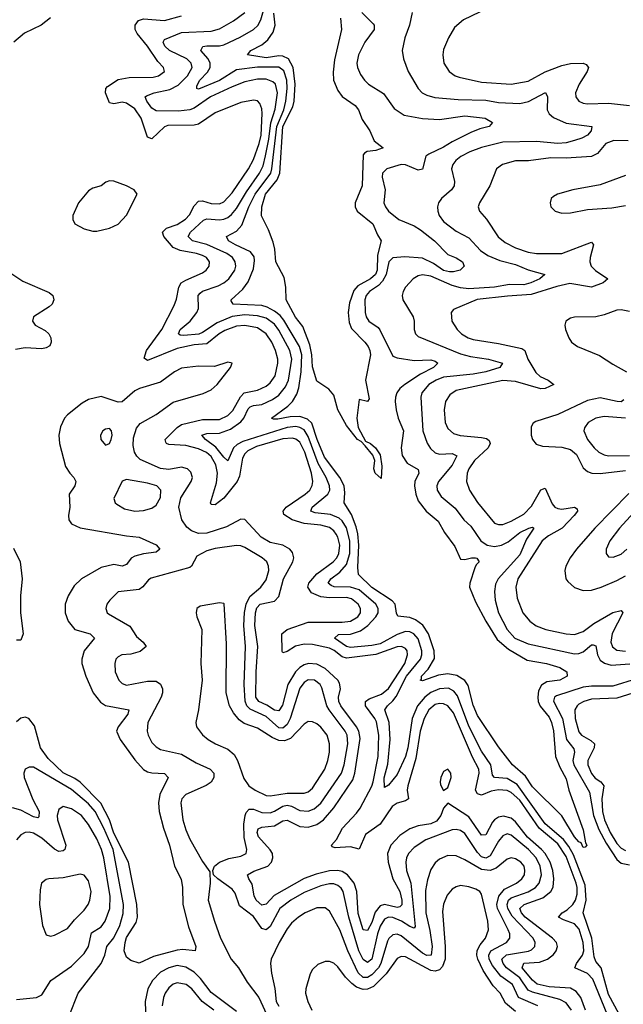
# Model space of a CAD drawing. Header units: inches. Extents: x 1843162 to 1959474, y 907081 to 1016326.
# Tile 78 of 256: x 1876205 to 1879060, y 943257 to 947916. Entities that reach past the tile are written whole.
import ezdxf

# ---------------------------------------------------------------- set-up
doc = ezdxf.new("R2010")
doc.units = ezdxf.units.IN
doc.header["$MEASUREMENT"] = 0
doc.layers.add('B8974', color=7, linetype='Continuous')

msp = doc.modelspace()

# ---------------------------------------------------------------- linework, layer by layer
at = {"layer": 'B8974', "color": 5}
for points, elevation in [([(1877822.6, 947950), (1877876.7, 947896.7), (1877881.4, 947890), (1877880.9, 947870), (1877837.1, 947810), (1877807.8, 947750), (1877800.2, 947710), (1877803.2, 947690), (1877816.9, 947656.9), (1877835.5, 947630), (1877855.3, 947610), (1877926.1, 947566.1), (1877975.7, 947495.7), (1878024.1, 947464.1), (1878110, 947447.5), (1878190, 947443.9), (1878310, 947460.4), (1878407.3, 947450), (1878441.3, 947430), (1878426, 947410), (1878381.3, 947398.7), (1878338.7, 947381.3), (1878250, 947337.7), (1878210, 947312.1), (1878140.1, 947279.9), (1878126.3, 947270), (1878110, 947208.4), (1878090, 947204.4), (1878030, 947229.2), (1878010, 947231), (1877941.3, 947210), (1877921.5, 947190), (1877919.6, 947170), (1877933.6, 947110), (1877927.1, 947050), (1877934.7, 947030), (1877949.3, 947010), (1877998.3, 946970), (1878070, 946940.7), (1878101.2, 946921.2), (1878166.9, 946870), (1878230, 946805.2), (1878270, 946788.4), (1878299.2, 946770), (1878307.6, 946750), (1878288.2, 946730), (1878257.5, 946722.5), (1878237.2, 946722.8), (1878210, 946729.4), (1878162.3, 946762.3), (1878110, 946786.8), (1878025.9, 946794.1), (1877970, 946788.8), (1877950.4, 946769.6), (1877938.1, 946710), (1877921.7, 946678.3), (1877902.2, 946657.8), (1877859.8, 946630), (1877843, 946610), (1877838.1, 946590), (1877839.3, 946530), (1877843.8, 946510), (1877855.8, 946490), (1877899.7, 946459.7), (1877908.8, 946448.8), (1877970, 946323.5), (1877990, 946315.2), (1878070, 946304), (1878150, 946305.8), (1878170, 946300.2), (1878182.4, 946290), (1878161.8, 946270), (1878100.9, 946239.1), (1878026.3, 946190), (1878003.2, 946170), (1877989.5, 946150), (1877982.9, 946130), (1877980.4, 946110), (1877985.8, 946070), (1877995.7, 946030), (1878019.6, 945970), (1878009.1, 945890), (1878014, 945854), (1878036.9, 945816.9), (1878090, 945786.8), (1878092.9, 945770), (1878073.8, 945730), (1878072.2, 945710), (1878078.8, 945670), (1878090, 945639), (1878127.6, 945590), (1878183.6, 945543.6), (1878214.2, 945490), (1878263.6, 945423.6), (1878290, 945363.1), (1878310, 945362), (1878341.2, 945370), (1878361, 945370), (1878367.8, 945367.8), (1878378.7, 945350), (1878363.9, 945336.1), (1878357.8, 945322.2), (1878333.6, 945250), (1878333.1, 945230), (1878360.8, 945160.8), (1878410.1, 945070), (1878463.7, 944983.7), (1878517.5, 944937.5), (1878605.5, 944885.5), (1878697.4, 944870), (1878760.3, 944850), (1878793.7, 944830), (1878794, 944810), (1878760.4, 944790), (1878697.9, 944782.1), (1878672.9, 944767.1), (1878659.2, 944740.8), (1878655.5, 944710), (1878657.9, 944690), (1878667.3, 944667.3), (1878710, 944616.1), (1878721.2, 944590), (1878729.4, 944550.6), (1878738.9, 944430), (1878759.4, 944379.4), (1878790, 944324), (1878803.1, 944270), (1878870, 944083), (1878880.8, 944020.8), (1878886.8, 944010), (1878879.9, 944000.1), (1878870, 943999.5), (1878860.7, 944020.7), (1878850, 944026.2), (1878830, 944049.9), (1878769.1, 944149.1), (1878630, 944286.8), (1878597.2, 944337.2), (1878536.5, 944390), (1878470, 944476), (1878370, 944624.2), (1878350, 944672.8), (1878325.7, 944765.7), (1878309.9, 944789.9), (1878272.7, 944812.7), (1878230, 944821.1), (1878185.7, 944814.3), (1878110, 944788.2), (1878099, 944790), (1878105.4, 944794.6), (1878105, 944810), (1878136.6, 944843.4), (1878166.2, 944893.8), (1878165.3, 944930), (1878138.2, 945010), (1878111.1, 945051.1), (1878076.8, 945076.8), (1878050, 945087.2), (1877993.9, 945093.9), (1877987, 945107), (1877980.5, 945150), (1877966.6, 945166.6), (1877870, 945229.9), (1877807.5, 945290), (1877803.9, 945323.9), (1877809.1, 945430), (1877803.5, 945483.5), (1877796.5, 945516.5), (1877774.8, 945574.8), (1877739, 945630), (1877743.3, 945676.7), (1877739.2, 945710), (1877719.3, 945750), (1877646.4, 945846.4), (1877611.5, 945930), (1877586.5, 946006.5), (1877565.7, 946025.7), (1877530, 946038.1), (1877483.8, 946036.2), (1877425.2, 946025.2), (1877404.9, 946024.9), (1877396.3, 946030), (1877473, 946087), (1877495.1, 946110), (1877516.3, 946143.7), (1877525.7, 946174.3), (1877536.7, 946250), (1877539.8, 946330), (1877528.4, 946370), (1877454.3, 946494.3), (1877436.3, 946516.3), (1877410, 946537.1), (1877375.8, 946555.8), (1877350, 946563.1), (1877215.1, 946570), (1877205.8, 946585.8), (1877205.6, 946590), (1877260, 946640), (1877285.1, 946674.9), (1877310, 946737.3), (1877315.7, 946775.7), (1877313.5, 946793.5), (1877297, 946817), (1877225.6, 946850), (1877193.2, 946870), (1877183.1, 946890), (1877230, 946915.7), (1877256.2, 946943.8), (1877289.2, 947030), (1877319.2, 947090), (1877391.9, 947190), (1877397.6, 947210), (1877421.1, 947410), (1877454.1, 947490), (1877464.2, 947530), (1877470.1, 947589.9), (1877468.1, 947630), (1877453.5, 947673.5), (1877430.8, 947690.8), (1877330, 947691.6), (1877230, 947677.9), (1877150, 947628.6), (1877050, 947587.1), (1877042, 947590), (1877043, 947603), (1877057.5, 947630), (1877092.4, 947667.6), (1877105.7, 947690), (1877105.5, 947710), (1877095.6, 947730), (1877062.3, 947770), (1877071.4, 947788.6), (1877090, 947792.8), (1877150, 947791.5), (1877170, 947796.1), (1877247.5, 947832.5), (1877310, 947869), (1877331.1, 947888.9), (1877345.3, 947914.7), (1877360.5, 947970)], 540), ([(1878419.8, 947970), (1878304.3, 947915.7), (1878261.5, 947878.5), (1878232.4, 947830), (1878210, 947775.1), (1878205.8, 947750), (1878211.6, 947710), (1878236.5, 947670), (1878264.9, 947650), (1878283.4, 947643.3), (1878390, 947620.4), (1878530, 947611.4), (1878610, 947625.6), (1878690, 947669.4), (1878770, 947699), (1878810, 947709.2), (1878870.5, 947710), (1878884.1, 947704.1), (1878895.2, 947690), (1878888.8, 947670), (1878851.3, 947610), (1878834.2, 947570), (1878835.2, 947550), (1878850, 947530.3), (1878870, 947520.9), (1878890, 947518.4), (1878990, 947520.4), (1879089.4, 947509.4)], 580), ([(1876350, 947924.5), (1876306, 947890), (1876227.9, 947852.1), (1876177.6, 947810)], 580), ([(1878983.6, 943210), (1878916.1, 943376.1), (1878890, 943403.3), (1878831.4, 943430), (1878838.2, 943450), (1878867.4, 943490), (1878872.6, 943510), (1878870.8, 943550), (1878851.8, 943611.8), (1878830, 943638.1), (1878776.7, 943656.7), (1878753.2, 943670), (1878771.1, 943690), (1878795.3, 943704.7), (1878821.9, 943730), (1878834, 943750), (1878841.7, 943778.3), (1878842.4, 943810), (1878837.1, 943830), (1878790, 943955.7), (1878750, 944016.2), (1878661.9, 944090), (1878570, 944222.5), (1878530, 944259.9), (1878510, 944268), (1878470, 944272.5), (1878434.5, 944265.5), (1878390, 944246.6), (1878370, 944252.2), (1878360.1, 944270), (1878378.1, 944350), (1878376.1, 944370), (1878346.6, 944426.6), (1878256.5, 944636.5), (1878230, 944669.9), (1878210, 944679.5), (1878190, 944681.1), (1878170, 944675.3), (1878139.9, 944650), (1878118.2, 944610), (1878099.5, 944550), (1878079.4, 944420.6), (1878040.7, 944290), (1878038.4, 944270), (1878044.1, 944230), (1878030, 944219.7), (1877990, 944208.1), (1877967.4, 944192.6), (1877910.2, 944109.8), (1877839.8, 944060.2), (1877810, 943991.7), (1877770, 944002.3), (1877697.6, 943997.6), (1877682.8, 944002.8), (1877680.3, 944010), (1877703.7, 944036.3), (1877731.4, 944090), (1877798.3, 944161.7), (1877814.8, 944185.2), (1877870.4, 944289.6), (1877876.1, 944310), (1877900.1, 944430), (1877903.4, 944530), (1877893, 944593), (1877885.4, 944610), (1877840.3, 944670), (1877841, 944690), (1877857.8, 944702.2), (1877916, 944724), (1877950, 944751.5), (1878026.8, 944870), (1878039.9, 944910), (1878036.9, 944930), (1878030, 944940.2), (1878011.1, 944950), (1877990, 944948), (1877890, 944911.8), (1877750, 944895.1), (1877730, 944900.7), (1877691.8, 944931.8), (1877670, 944941.9), (1877590, 944959.1), (1877550, 944961.7), (1877508.7, 944951.3), (1877470, 944925.7), (1877450, 944920.8), (1877446.4, 944926.4), (1877444.3, 945010), (1877469.7, 945030), (1877570, 945064.7), (1877730, 945064.8), (1877770, 945069.7), (1877803.6, 945090), (1877816.9, 945110), (1877817.3, 945130), (1877805.9, 945150), (1877774.8, 945174.8), (1877750, 945181.5), (1877670, 945179.7), (1877630, 945184.3), (1877584.6, 945204.6), (1877567.8, 945230), (1877572.9, 945250), (1877610, 945294), (1877687.9, 945350), (1877704.9, 945370), (1877714.6, 945390), (1877718.4, 945430), (1877710, 945466.8), (1877701.9, 945481.9), (1877690, 945498), (1877670, 945513.2), (1877630, 945523.6), (1877550, 945531.5), (1877494.3, 945550), (1877454.2, 945574.2), (1877451.4, 945590), (1877464.5, 945610), (1877555.5, 945670), (1877577.5, 945690), (1877588.7, 945711.3), (1877591.5, 945730), (1877584.8, 945770), (1877553.7, 945870), (1877530, 945916.3), (1877511.1, 945931.1), (1877495, 945935), (1877450, 945933.2), (1877324.4, 945895.6), (1877284.4, 945875.6), (1877270, 945861.8), (1877259.1, 945841), (1877243.9, 945756.1), (1877232.9, 945730), (1877170, 945652.5), (1877130, 945619.9), (1877110, 945622.6), (1877107.6, 945630), (1877135.7, 945724.3), (1877139.8, 945770), (1877132.2, 945810), (1877110, 945849.6), (1877088.2, 945868.2), (1877050, 945885.8), (1876990, 945901.1), (1876910, 945905.1), (1876899.3, 945910), (1876896.5, 945916.5), (1876893.3, 945930), (1876950, 945986.4), (1876970, 946000.4), (1877070, 946023.7), (1877150, 946024.2), (1877190, 946043.1), (1877213.7, 946066.3), (1877248.9, 946131.1), (1877267.2, 946150), (1877330, 946162.6), (1877370, 946181.5), (1877390, 946196.8), (1877412.9, 946230), (1877426.4, 946290), (1877425.6, 946310), (1877414.9, 946350), (1877397.1, 946390), (1877370, 946430), (1877330, 946457.9), (1877270, 946469.1), (1877230, 946465.7), (1877174.4, 946445.6), (1877148.4, 946430), (1877090, 946382.4), (1877030, 946377.1), (1876950, 946360), (1876810, 946303.9), (1876793.6, 946313.6), (1876803.8, 946350), (1876877.7, 946450), (1876936.1, 946563.9), (1876947.1, 946592.9), (1876956.7, 946650), (1876968.9, 946670), (1876990, 946683.4), (1877070, 946717.9), (1877087.1, 946730), (1877101.3, 946750), (1877102.3, 946770), (1877088.2, 946790), (1877070, 946800.1), (1877040.5, 946810), (1876963.6, 946823.6), (1876930, 946838), (1876886.7, 946890), (1876880.7, 946910), (1876898.4, 946930), (1876950, 946947.3), (1876988.7, 946971.3), (1877007.3, 946992.7), (1877030, 947035.6), (1877050, 947056.5), (1877070, 947058.9), (1877110, 947045.9), (1877150, 947044.6), (1877170, 947054), (1877210, 947096.1), (1877286.8, 947210), (1877310, 947254.6), (1877337.9, 947330), (1877347.6, 947370), (1877351.9, 947471.9), (1877350, 947494.5), (1877340, 947520), (1877330, 947532.3), (1877310, 947535.4), (1877250, 947523.8), (1877130, 947475.4), (1877050, 947421.7), (1877030, 947417.5), (1876905.4, 947414.6), (1876890, 947409.4), (1876830, 947352.5), (1876810, 947360.3), (1876778.6, 947450), (1876750, 947494.3), (1876710, 947521.3), (1876690, 947525.6), (1876650, 947518), (1876630, 947522.5), (1876611.2, 947570), (1876611.4, 947590), (1876620, 947600), (1876670, 947633.1), (1876722.2, 947642.2), (1876835.6, 947644.4), (1876861.6, 947650), (1876889.7, 947670), (1876885.3, 947690), (1876858.1, 947718.1), (1876809.5, 947790), (1876760.2, 947850), (1876750.9, 947870), (1876751, 947890), (1876767.4, 947912.6), (1876790, 947920.3), (1876890, 947912.7), (1876970, 947934.2)], 580), ([(1879040.3, 943210), (1878990, 943304.2), (1878956, 943430), (1878930, 943459.8), (1878922.1, 943482.1), (1878911.2, 943570), (1878871, 943690), (1878884.1, 943750), (1878880, 943820), (1878824.3, 943964.3), (1878803.2, 944003.2), (1878777.5, 944037.5), (1878690, 944111.6), (1878557.8, 944297.8), (1878510, 944326.2), (1878450.9, 944330.9), (1878441.5, 944341.5), (1878433.6, 944390), (1878390, 944454.8), (1878330, 944572.4), (1878276.1, 944716.1), (1878258.5, 944738.5), (1878232.9, 944752.9), (1878190, 944750.2), (1878150, 944732.6), (1878121.1, 944710), (1878086.8, 944670), (1878061.8, 944610), (1878041.3, 944470), (1878030, 944429.8), (1877990, 944343.7), (1877950, 944293.5), (1877930, 944282.7), (1877928.4, 944328.4), (1877946.8, 944393.2), (1877957.4, 944510), (1877953, 944590), (1877932.5, 944650), (1877944, 944670), (1877970, 944692.5), (1877986.2, 944713.8), (1878034.1, 944810), (1878100.5, 944890), (1878107.2, 944910), (1878107.6, 944930), (1878090, 944986.9), (1878069.9, 945010), (1878050, 945019.1), (1878030, 945020.7), (1877990, 945007.5), (1877910, 944963.4), (1877870, 944954.1), (1877770, 944944.5), (1877750, 944950.4), (1877693.1, 944990), (1877713.3, 945006.7), (1877770, 945007.7), (1877816.3, 945023.7), (1877851.1, 945048.9), (1877889.9, 945090), (1877900.3, 945110), (1877900.9, 945130), (1877888.7, 945150), (1877810, 945218.1), (1877770, 945231.2), (1877692.8, 945232.8), (1877678, 945238), (1877663.4, 945250), (1877676.8, 945270), (1877718.7, 945301.3), (1877750, 945338.2), (1877766.4, 945390), (1877766.7, 945450), (1877750, 945512.1), (1877730, 945544.5), (1877716.7, 945556.7), (1877674.7, 945574.7), (1877602.7, 945582.7), (1877581.8, 945590), (1877588.5, 945610), (1877661.7, 945670), (1877671.1, 945690), (1877671, 945710), (1877654.7, 945750), (1877616.4, 945816.4), (1877570, 945943.6), (1877550, 945975.4), (1877530, 945987), (1877510.6, 945990.6), (1877470, 945986.1), (1877259.9, 945920.1), (1877234, 945906), (1877216.5, 945890), (1877190, 945828.3), (1877170, 945846.1), (1877133, 945893), (1877083.4, 945930), (1877066, 945950), (1877090, 945958.4), (1877150, 945960.1), (1877201.4, 945978.6), (1877250, 946012.3), (1877265.1, 946030), (1877286, 946074), (1877295.6, 946084.4), (1877310, 946090.8), (1877350, 946094.8), (1877400.9, 946119.1), (1877430, 946139.6), (1877461.6, 946178.4), (1877475.5, 946210), (1877491.3, 946310), (1877482.4, 946350), (1877430, 946446.7), (1877410, 946475.3), (1877370, 946504.1), (1877330, 946515), (1877270, 946519), (1877210, 946511.6), (1877138.3, 946481.7), (1877070, 946436.1), (1877051.4, 946428.6), (1876980.9, 946420.9), (1876963.4, 946423.4), (1876955.8, 946430), (1876964.3, 946450), (1877010.3, 946489.7), (1877042.5, 946530), (1877050.8, 946550), (1877048.2, 946610), (1877058.1, 946621.9), (1877070, 946631.3), (1877143.8, 946656.2), (1877169.9, 946670), (1877193.9, 946690), (1877221.7, 946730), (1877227.3, 946750), (1877224.5, 946770), (1877211.5, 946790), (1877185.3, 946810), (1877090, 946852.7), (1877021.6, 946870), (1877001.8, 946890), (1877012.3, 946910), (1877073.5, 946966.5), (1877090, 946973.6), (1877150, 946969), (1877170, 946971.9), (1877190, 946980.1), (1877206.7, 946993.3), (1877230, 947021.7), (1877278.2, 947101.8), (1877339.5, 947190), (1877356, 947224), (1877368.2, 947271.8), (1877383.5, 947350), (1877392.5, 947427.5), (1877413.2, 947493.2), (1877423.5, 947570), (1877414.9, 947610), (1877402.5, 947622.5), (1877370, 947633.9), (1877330, 947634.2), (1877270, 947621.8), (1877210, 947598.3), (1877107.1, 947550), (1877030, 947497.6), (1877010, 947489.3), (1876956.5, 947483.5), (1876850, 947484.7), (1876830, 947496.5), (1876806, 947530), (1876798.9, 947550), (1876804.5, 947555.5), (1876841.3, 947570), (1876914.6, 947585.4), (1876954.7, 947605.3), (1876997.7, 947650), (1877020.3, 947690), (1877016.4, 947710), (1876994.9, 947730), (1876913.3, 947770), (1876890.5, 947790), (1876883.6, 947810), (1876890, 947822), (1876970, 947855.6), (1877110, 947861.5), (1877150, 947873), (1877216.8, 947910), (1877269.9, 947950.1)], 560), ([(1877722.6, 947922.6), (1877726.4, 947870), (1877693.7, 947726.3), (1877687.3, 947667.3), (1877688.9, 947628.9), (1877710, 947581.2), (1877730, 947551.6), (1877791.3, 947510), (1877807.8, 947490), (1877824, 947444), (1877861.5, 947390), (1877882.3, 947342.3), (1877924, 947310), (1877890, 947296.9), (1877848.4, 947291.6), (1877835, 947285), (1877830, 947276.2), (1877824, 947130), (1877792.2, 947050), (1877791.8, 947030), (1877800.9, 947010), (1877875.8, 946950), (1877897.5, 946897.5), (1877914, 946870), (1877897.8, 946802.2), (1877895.6, 946730), (1877888.2, 946710), (1877863.8, 946690), (1877803.6, 946656.4), (1877785.9, 946634.1), (1877764.4, 946575.6), (1877758.5, 946530), (1877763.3, 946483.3), (1877774.3, 946454.3), (1877837, 946390), (1877853.4, 946370), (1877861.6, 946350), (1877863.8, 946330), (1877840.5, 946210), (1877858, 946122), (1877850, 946108.7), (1877810, 946118), (1877798.9, 946030), (1877806.6, 945986.6), (1877841.1, 945921.1), (1877864, 945910), (1877888, 945890), (1877910, 945856.3), (1877917.3, 945802.7), (1877915.3, 945744.7), (1877885.7, 945770), (1877880.4, 945790), (1877884, 945830), (1877875.1, 945855.1), (1877839.7, 945899.8), (1877819.7, 945919.7), (1877802, 945930), (1877750, 945996), (1877709.7, 946069.7), (1877690, 946139), (1877667, 946167), (1877610, 946205.2), (1877590, 946273.2), (1877586.6, 946330), (1877576.8, 946376.9), (1877544.5, 946464.5), (1877510, 946509), (1877464.5, 946590), (1877464.4, 946650), (1877455.8, 946695.8), (1877416.3, 946770), (1877412, 946830), (1877403.1, 946863.1), (1877382, 946922), (1877348.5, 946988.5), (1877349.9, 947029.9), (1877367, 947090), (1877422.2, 947157.8), (1877434.9, 947190), (1877449.5, 947410), (1877496.3, 947503.7), (1877503.2, 947530), (1877507.7, 947610), (1877498.7, 947690), (1877475.7, 947730), (1877450, 947743.4), (1877430, 947744.4), (1877370, 947734.6), (1877282.4, 947750), (1877298.4, 947770), (1877350, 947797.5), (1877378.8, 947821.2), (1877403.4, 947856.6), (1877412.6, 947890), (1877407.4, 947947.4)], 520), ([(1878061.3, 947950), (1878049.2, 947890), (1878027.1, 947830), (1878014.7, 947770), (1878020.7, 947730), (1878042.9, 947670), (1878089.3, 947590), (1878108, 947570), (1878130, 947558.1), (1878168.4, 947548.4), (1878278.7, 947538.7), (1878410, 947535.6), (1878470, 947524.4), (1878570, 947519.2), (1878611.8, 947528.2), (1878691.8, 947571.8), (1878702, 947550), (1878700.7, 947490), (1878709.4, 947470), (1878730, 947452.3), (1878790, 947426.9), (1878910.7, 947410), (1878907.4, 947390), (1878890, 947369.8), (1878864.6, 947355.4), (1878830, 947343.7), (1878790, 947333.6), (1878750.4, 947329.6), (1878650, 947339.4), (1878490, 947336.2), (1878390, 947310.3), (1878334.5, 947290), (1878291.1, 947268.9), (1878267.2, 947250), (1878253.2, 947230), (1878248, 947210), (1878262.3, 947150), (1878260.2, 947130), (1878246.9, 947110), (1878199.3, 947070), (1878186.2, 947050), (1878180.9, 947030), (1878182, 947010), (1878189.4, 946990), (1878210, 946960.2), (1878270, 946914.4), (1878330, 946883.5), (1878383.9, 946823.9), (1878419.3, 946799.3), (1878476.6, 946776.6), (1878550, 946757), (1878610, 946732.4), (1878688.2, 946710), (1878664.9, 946690), (1878623.2, 946670), (1878590, 946661), (1878522.5, 946662.5), (1878450, 946650.7), (1878330, 946642.1), (1878290, 946646.4), (1878250, 946657.4), (1878150, 946703), (1878110, 946708.6), (1878090, 946703.9), (1878065.5, 946690), (1878030.2, 946650), (1878019.2, 946630), (1878014.7, 946610), (1878016.5, 946590), (1878065.7, 946510), (1878070.9, 946490), (1878070.2, 946450), (1878076.9, 946430), (1878090, 946416.9), (1878290, 946334.2), (1878337.7, 946322.3), (1878422.4, 946310), (1878488.9, 946290), (1878475.6, 946270), (1878410.3, 946250), (1878350, 946238.6), (1878210, 946223.7), (1878174.5, 946210), (1878140.5, 946190), (1878107.6, 946150), (1878102.6, 946130), (1878112.4, 945970), (1878132.3, 945912.3), (1878147.6, 945887.6), (1878170, 945866.9), (1878190, 945860.8), (1878250, 945863.1), (1878271.8, 945851.8), (1878250, 945807.5), (1878185.9, 945730), (1878178.7, 945710), (1878180.1, 945690), (1878199.1, 945659.1), (1878264.1, 945604.1), (1878305, 945550), (1878338.7, 945518.7), (1878386.3, 945450), (1878415.3, 945430), (1878450, 945422.5), (1878484.2, 945430), (1878514.7, 945445.3), (1878570, 945490.1), (1878612.7, 945510), (1878630, 945513.9), (1878637.4, 945510), (1878602.8, 945457.2), (1878570, 945384.3), (1878467.9, 945270), (1878455, 945245), (1878451, 945210), (1878453.9, 945170), (1878469.2, 945110), (1878510.6, 945030), (1878546.8, 944990), (1878610, 944963.4), (1878830, 944915.7), (1878850, 944916.3), (1878870, 944925.1), (1878910, 944958.1), (1878917.7, 944957.7), (1878930, 944953.4), (1878938.6, 944910), (1878950, 944885.3), (1878970.4, 944870.4), (1879002.4, 944862.4), (1879091.3, 944868.7)], 560), ([(1879082.9, 947342.9), (1879015.5, 947344.5), (1878978.1, 947330), (1878937.5, 947282.5), (1878910, 947267.9), (1878790, 947261.3), (1878717.9, 947262.1), (1878611.7, 947248.3), (1878550, 947247.7), (1878489.1, 947230.9), (1878460.7, 947210), (1878428.9, 947130), (1878379.8, 947050), (1878373, 947030), (1878379.7, 947010), (1878412.7, 946972.7), (1878468, 946888), (1878501.7, 946861.7), (1878550, 946836.5), (1878610, 946815.8), (1878650, 946809.3), (1878770, 946810.1), (1878910, 946863.1), (1878918.8, 946850), (1878903.3, 946790), (1878901.1, 946770), (1878907.8, 946750), (1878929, 946729), (1878986.7, 946690), (1878964.9, 946670), (1878910, 946650.4), (1878807.1, 946667.1), (1878746.3, 946653.7), (1878624.8, 946615.2), (1878511.7, 946608.3), (1878368.3, 946591.7), (1878256.1, 946543.9), (1878246.5, 946530), (1878249.2, 946490), (1878273.4, 946450), (1878294.3, 946430), (1878326.9, 946410), (1878350, 946402.5), (1878470, 946384.2), (1878579.8, 946359.8), (1878593.9, 946350), (1878608.3, 946310), (1878646.1, 946246.1), (1878667.4, 946227.4), (1878704.7, 946210), (1878731.5, 946190), (1878690.4, 946170), (1878670, 946169.4), (1878550, 946203.1), (1878490, 946208.8), (1878270, 946160.7), (1878238.9, 946141.1), (1878219.5, 946110), (1878213, 946070), (1878216.8, 946010), (1878230, 945981.3), (1878257.2, 945957.2), (1878288.4, 945948.4), (1878390, 945939.5), (1878413.5, 945933.5), (1878424.8, 945924.8), (1878430.7, 945910), (1878420.1, 945890), (1878355.5, 945830), (1878328.6, 945790), (1878321.5, 945770), (1878318.2, 945730), (1878332.1, 945690), (1878370, 945631.1), (1878450, 945533.9), (1878470, 945526.7), (1878490, 945527.1), (1878530, 945542.6), (1878590, 945576.1), (1878626.4, 945613.6), (1878670, 945691.8), (1878690, 945699.1), (1878724.3, 945624.3), (1878736.6, 945610), (1878750, 945602.9), (1878770, 945600.3), (1878829.2, 945609.2), (1878842, 945602), (1878842.8, 945590), (1878827.5, 945570), (1878770.5, 945510), (1878705.6, 945474.4), (1878676.5, 945450), (1878561, 945270), (1878551.2, 945230), (1878558.4, 945178.4), (1878584.2, 945110), (1878617.2, 945070), (1878648.5, 945048.5), (1878694, 945030), (1878790, 945009.2), (1878830, 945006.8), (1878870, 945021), (1878921.4, 945058.6), (1879010, 945110.4), (1879050, 945120.7), (1879057.5, 945110), (1879007.8, 945012.2), (1879001.3, 944970), (1879008.5, 944948.5), (1879030, 944932.2), (1879070, 944928)], 580), ([(1879070, 947178.8), (1878950, 947135.1), (1878822, 947110), (1878749.5, 947090.5), (1878730, 947078.9), (1878719.5, 947070), (1878713.7, 947050), (1878717.6, 947030), (1878737.1, 947010), (1878770, 946999.7), (1878810, 947002.5), (1878890, 947017.5), (1879005.7, 947025.7), (1879070, 947036.2)], 620), ([(1876134.9, 946734.9), (1876219.2, 946679.2), (1876344.3, 946624.3), (1876362, 946610), (1876366, 946590), (1876358, 946570), (1876343.6, 946556.4), (1876270.4, 946510), (1876264.9, 946490), (1876278, 946470), (1876324.9, 946444.9), (1876343, 946430), (1876352.2, 946410), (1876354, 946390), (1876346.9, 946373.1), (1876330, 946363), (1876310, 946358.5), (1876230, 946362.6), (1876185.5, 946354.5)], 580), ([(1879090, 946534.5), (1879050, 946543.4), (1879030, 946541), (1878970, 946519), (1878930, 946509.9), (1878830, 946508.7), (1878810, 946503.5), (1878788.7, 946490), (1878783.1, 946470), (1878786.7, 946450), (1878801.8, 946410), (1878815.3, 946390), (1878843.7, 946370), (1878947.3, 946327.3), (1879010, 946285.4), (1879075.5, 946250)], 620), ([(1878881.6, 943230), (1878859.9, 943290), (1878837.8, 943317.8), (1878810, 943332.8), (1878710, 943339), (1878652.3, 943352.3), (1878630, 943371.5), (1878581.8, 943430), (1878589, 943451), (1878663.7, 943456.3), (1878701.4, 943470), (1878730, 943492.5), (1878743.1, 943510), (1878749.4, 943530), (1878744.6, 943550), (1878725.3, 943570), (1878595.3, 943670), (1878578.2, 943690), (1878571.2, 943710), (1878590.7, 943729.3), (1878678.7, 943761.3), (1878717.1, 943790), (1878728, 943812), (1878731.9, 943850), (1878727.1, 943890), (1878713.4, 943930), (1878690.7, 943970), (1878673.6, 943990), (1878607.6, 944047.6), (1878550, 944121.1), (1878530, 944137.3), (1878492.6, 944147.4), (1878470, 944143.1), (1878450.1, 944129.9), (1878441.7, 944118.3), (1878410, 944059.4), (1878390, 944057), (1878330, 944144.4), (1878230, 944208.6), (1878210, 944185.7), (1878196.5, 944150), (1878176, 944124), (1878150, 944111.3), (1878090, 944101.2), (1878050, 944086.9), (1878003.6, 944056.4), (1877960.1, 944010), (1877945.1, 943970), (1877947.3, 943930), (1877969.4, 943850), (1878003.2, 943790), (1878012.7, 943750), (1878012.5, 943727.5), (1878002.3, 943717.7), (1877990, 943715), (1877930, 943729.1), (1877910, 943723.7), (1877886.7, 943693.3), (1877870, 943643.7), (1877850, 943606.1), (1877830, 943609), (1877806.2, 943686.2), (1877799.8, 943790), (1877787.4, 943830), (1877756.1, 943870), (1877730, 943886.1), (1877710, 943890.5), (1877670, 943888), (1877606.5, 943873.5), (1877550, 943852.9), (1877408.2, 943771.8), (1877370, 943730.5), (1877350, 943726.4), (1877324, 943750), (1877313.3, 943770), (1877304.7, 943824.7), (1877288.1, 943850), (1877282.9, 943870), (1877312.9, 943887.1), (1877377.8, 943910), (1877396.2, 943930), (1877402.7, 943950), (1877401.3, 943970), (1877390, 943988.5), (1877333.8, 944050), (1877327.8, 944070), (1877332.6, 944087.4), (1877350, 944095.3), (1877410, 944100.8), (1877450, 944124.4), (1877470, 944128.4), (1877530, 944098.8), (1877570, 944094.4), (1877610, 944107.6), (1877641.5, 944130), (1877690, 944186.8), (1877780.7, 944319.3), (1877790.7, 944350), (1877815.1, 944515.1), (1877809.5, 944549.5), (1877798.6, 944570), (1877724.6, 944670), (1877714.9, 944690), (1877713, 944710), (1877721.5, 944750), (1877717.1, 944777.1), (1877709, 944790), (1877650, 944845.5), (1877610, 944867.2), (1877570.3, 944869.7), (1877550, 944863.2), (1877530, 944850.9), (1877510, 944830.3), (1877473.1, 944770), (1877447.8, 944672.2), (1877430, 944645.7), (1877410, 944648.6), (1877373, 944673), (1877335.6, 944690), (1877321, 944710), (1877322.9, 944830), (1877331.6, 944950), (1877317.1, 945050), (1877319.7, 945110), (1877326.9, 945133.1), (1877342.3, 945150), (1877410, 945165), (1877430, 945186.2), (1877452.2, 945270), (1877496.2, 945350), (1877502.2, 945370), (1877495.1, 945395.1), (1877482, 945410), (1877450, 945429.4), (1877390, 945442.6), (1877347.6, 945467.6), (1877270, 945551.4), (1877250, 945552.9), (1877183, 945517), (1877090, 945486.7), (1877050, 945484), (1877016.8, 945496.8), (1876995.2, 945515.2), (1876971.8, 945550), (1876958.1, 945610), (1876966.4, 945653.6), (1877015.4, 945730), (1877021.4, 945750), (1877014.5, 945774.5), (1876999, 945790), (1876970, 945798.1), (1876910, 945787.9), (1876870, 945792.1), (1876775, 945835), (1876758.1, 945850), (1876747.3, 945870), (1876741.3, 945901.3), (1876743.3, 945936.7), (1876757.3, 945982.7), (1876775, 946005), (1876850, 946047.9), (1876930, 946105.9), (1877072.4, 946147.6), (1877110, 946164.7), (1877138.6, 946190), (1877202.6, 946270), (1877209.2, 946290), (1877190, 946295.3), (1877125.8, 946274.2), (1877050, 946276.9), (1876970, 946267.1), (1876936.3, 946250), (1876870, 946200.1), (1876771.5, 946170), (1876750, 946159.5), (1876690, 946107.3), (1876670, 946105.3), (1876590, 946132.2), (1876530, 946119.4), (1876499.4, 946100.6), (1876430, 946045.6), (1876416.5, 946030), (1876398.2, 945990), (1876390.2, 945950), (1876393.1, 945910), (1876422, 945802), (1876441.1, 945770), (1876461.5, 945750), (1876470.2, 945730), (1876465.1, 945710), (1876439.3, 945670), (1876441.8, 945610), (1876435.2, 945570), (1876437.6, 945550), (1876450.2, 945530.2), (1876491.4, 945511.4), (1876710, 945474.2), (1876770, 945467.9), (1876850, 945431.8), (1876867.7, 945410), (1876850, 945397.1), (1876790, 945388.7), (1876750, 945376.7), (1876732.7, 945367.3), (1876710, 945338.3), (1876690, 945330.5), (1876650, 945337.4), (1876590, 945324.1), (1876497.3, 945270), (1876462.9, 945237.1), (1876434.6, 945190), (1876419, 945150), (1876419.3, 945110), (1876433.7, 945070), (1876464.7, 945030), (1876538.7, 945010), (1876558.8, 944990), (1876510.1, 944930), (1876498.1, 944890), (1876498.9, 944870), (1876516.8, 944810), (1876552.6, 944730), (1876587.2, 944687.2), (1876611.3, 944671.3), (1876721.3, 944650), (1876715.7, 944630), (1876670.1, 944570), (1876663.2, 944550), (1876680.1, 944510), (1876750, 944413.1), (1876790, 944368.8), (1876810, 944356.6), (1876830, 944351.7), (1876889.3, 944349.3), (1876906.7, 944330), (1876867.5, 944250), (1876861.8, 944210), (1876864.7, 944170), (1876885.2, 944090), (1876914, 944010), (1876937.3, 943910), (1876968.7, 943848.7), (1876974.5, 943810), (1876977.1, 943730), (1877003.2, 943623.2), (1877037.6, 943530), (1877034, 943510), (1876976.6, 943516.6), (1876950, 943513.2), (1876837.2, 943482.8), (1876770, 943452.3), (1876730, 943463.7), (1876710, 943480.7), (1876698.2, 943510), (1876702.8, 943550), (1876710, 943573), (1876755.4, 943644.6), (1876761.7, 943670), (1876758.5, 943730), (1876719.6, 943930), (1876650, 944067.1), (1876629.8, 944129.8), (1876588.6, 944208.5), (1876490, 944308), (1876465.5, 944325.5), (1876410, 944352.4), (1876339.4, 944419.4), (1876303.6, 944470), (1876274.1, 944574.1), (1876248.2, 944610), (1876230, 944615.8), (1876210, 944610.9), (1876190, 944593.4)], 620), ([(1879062.1, 946117.9), (1879050, 946108.3), (1879031.2, 946108.8), (1878950, 946126.5), (1878890, 946114.3), (1878750, 946047.3), (1878646.1, 946013.9), (1878633.8, 946006.2), (1878623.6, 945990), (1878624.1, 945950), (1878630.2, 945930), (1878647.5, 945907.5), (1878678.1, 945898.1), (1878770, 945893.9), (1878810, 945882), (1878838.2, 945858.2), (1878870, 945795), (1878890, 945777.8), (1878910.9, 945770.9), (1878950, 945768.6), (1879070, 945782.5)], 620), ([(1879070, 946031.1), (1878970, 946038.6), (1878930, 946030.5), (1878894, 946010), (1878875.8, 945984.2), (1878872.9, 945970), (1878890.9, 945930), (1878922.3, 945890), (1878944.5, 945870), (1878970, 945857.2), (1878990, 945852.9), (1879090, 945853.6)], 640), ([(1879085.5, 945674.5), (1878925.4, 945510), (1878838.2, 945410), (1878808.9, 945370), (1878788.2, 945330), (1878783.5, 945310), (1878788.7, 945270), (1878797.3, 945257.3), (1878829.7, 945229.7), (1878870, 945215.6), (1878910, 945216.9), (1878956, 945230), (1879030, 945262.3), (1879070, 945285.1)], 620), ([(1879160.5, 945639.5), (1879041.4, 945510), (1878995.9, 945450), (1878979.6, 945410), (1878978.7, 945390), (1878990, 945374.9), (1879012.1, 945372.1), (1879050, 945386.8), (1879076.8, 945410)], 640), ([(1876175.7, 945415.7), (1876207.6, 945350), (1876216, 945270), (1876208.5, 945190), (1876208.3, 945110), (1876220.3, 945010), (1876210, 944979.3), (1876190, 944979.5)], 580), ([(1878814.8, 943230), (1878790, 943264.6), (1878759.7, 943279.7), (1878630, 943314), (1878610, 943323.5), (1878570, 943382.4), (1878507.6, 943430), (1878491.8, 943450), (1878484.8, 943470), (1878508.3, 943491.7), (1878611.1, 943508.9), (1878625.1, 943514.9), (1878641.2, 943530), (1878642.9, 943550), (1878633.6, 943570), (1878534.3, 943674.3), (1878513.6, 943710), (1878510, 943730), (1878517.3, 943750), (1878530, 943760.6), (1878610.6, 943789.4), (1878644.6, 943810), (1878661.3, 943830), (1878672.4, 943870), (1878666.9, 943910), (1878648, 943950), (1878611.7, 943990), (1878530, 944057.7), (1878510, 944063), (1878490, 944053.9), (1878470, 944028.4), (1878430, 943959), (1878410, 943948.7), (1878390, 943955.4), (1878370, 943975.3), (1878310, 944064.9), (1878290, 944079.6), (1878270, 944084.1), (1878250, 944082.2), (1878125.5, 944034.5), (1878070, 943998.9), (1878043.9, 943970), (1878034.4, 943950), (1878031.2, 943928.8), (1878034.6, 943890), (1878054.3, 943830), (1878074.8, 943625.2), (1878070, 943617.6), (1878050, 943624.6), (1878010.4, 943650.4), (1877970, 943667), (1877950, 943668.8), (1877930, 943659.2), (1877910, 943626), (1877897.1, 943590), (1877870, 943470.8), (1877850, 943454.6), (1877830, 943468.8), (1877809.5, 943510), (1877761, 943670), (1877734.6, 943790), (1877725.9, 943805.9), (1877710, 943819.7), (1877690, 943826.9), (1877670, 943827.2), (1877630, 943817.8), (1877550, 943785.8), (1877487.2, 943750), (1877435.4, 943710), (1877390, 943625.9), (1877370, 943609.4), (1877350, 943615.6), (1877310, 943672.3), (1877243.7, 943723.7), (1877223.5, 943783.5), (1877210, 943802.4), (1877142, 943850), (1877122, 943870), (1877118, 943890), (1877126.6, 943910), (1877150.6, 943929.4), (1877193.6, 943946.4), (1877250, 943957.7), (1877276.4, 943970), (1877279.8, 943990), (1877266.1, 944046.1), (1877265.2, 944110), (1877270.7, 944150), (1877275.8, 944164.2), (1877290, 944180.7), (1877310, 944180.1), (1877350, 944164.5), (1877390, 944163.4), (1877410, 944170.1), (1877450, 944195), (1877470, 944199), (1877490, 944194.8), (1877530, 944173.5), (1877569.6, 944170.4), (1877597.5, 944182.5), (1877630, 944208.7), (1877726.7, 944350), (1877739.9, 944390), (1877756.8, 944490), (1877753.1, 944530), (1877744.4, 944550), (1877668.3, 944650), (1877657.3, 944670), (1877634.5, 944754.5), (1877625.6, 944770), (1877599.7, 944790), (1877570, 944792.5), (1877550, 944779.5), (1877530, 944752.9), (1877484.2, 944610), (1877470, 944580.9), (1877450, 944563.7), (1877430, 944565.2), (1877370, 944618.5), (1877294.2, 944654.2), (1877279.2, 944670), (1877271.3, 944691.3), (1877266.2, 944770), (1877273.1, 944950), (1877264.7, 945050), (1877268.6, 945111.4), (1877276.7, 945150), (1877293.8, 945186.2), (1877345.4, 945230), (1877370, 945264.7), (1877383, 945310), (1877382.3, 945330), (1877374.5, 945350), (1877351.8, 945370), (1877270, 945418.6), (1877250, 945426.4), (1877230, 945427.3), (1877130, 945413.1), (1877090, 945402.3), (1877043.3, 945376.7), (1877017.4, 945330), (1877010, 945324.1), (1876827, 945273), (1876814.5, 945265.5), (1876787.4, 945232.6), (1876770, 945219.2), (1876670, 945208.4), (1876631.7, 945170), (1876617.4, 945150), (1876611.6, 945130), (1876618, 945110), (1876624.9, 945104.9), (1876725.8, 945045.8), (1876757.5, 944997.5), (1876789.2, 944970), (1876803.2, 944950), (1876774.3, 944925.7), (1876730, 944914.2), (1876687.3, 944910), (1876670, 944901.3), (1876659.5, 944890), (1876654, 944870), (1876655.8, 944830), (1876674, 944790), (1876690, 944774.9), (1876710, 944767.8), (1876810, 944786), (1876850, 944785.8), (1876871.5, 944771.5), (1876880.4, 944750), (1876880.6, 944730), (1876873.6, 944710), (1876810.1, 944590), (1876807, 944550), (1876811.8, 944530), (1876830, 944495.6), (1876850, 944475), (1876870, 944462.3), (1876970, 944441), (1877039, 944399), (1877105.2, 944370), (1877122.5, 944350), (1877122.6, 944330), (1877110, 944308.2), (1877087.4, 944292.6), (1876991.3, 944250), (1876972.1, 944230), (1876967.5, 944210), (1876976.4, 944130), (1876990, 944082), (1877010, 944038.3), (1877070, 943932.7), (1877104.4, 943884.4), (1877106.2, 943830), (1877096.9, 943750), (1877125.7, 943650), (1877154.7, 943570), (1877205, 943470), (1877240.1, 943430), (1877281.4, 943361.4), (1877335.7, 943290), (1877382.2, 943190)], 640), ([(1879123.1, 944796.9), (1879010, 944762.7), (1878910, 944763.1), (1878870, 944757.2), (1878743.9, 944716.1), (1878734.6, 944710), (1878730, 944692), (1878772.9, 944610), (1878791.1, 944510), (1878826.1, 944466.1), (1878829.6, 944450), (1878821.3, 944410), (1878826.6, 944390), (1878900.6, 944260.6), (1878919.1, 944150), (1878944.5, 944084.5), (1878979.4, 944019.4), (1879030, 943941.5), (1879050, 943925.2), (1879090, 943916.8)], 560), ([(1879130, 944736.7), (1879030, 944705.9), (1878910, 944701.3), (1878873.6, 944690), (1878850, 944676.7), (1878841.6, 944670), (1878831.2, 944650), (1878832.4, 944610), (1878850, 944545.7), (1878861.8, 944530), (1878905.8, 944505.8), (1878923.8, 944490), (1878923, 944470), (1878893, 944410), (1878892.9, 944390), (1878910, 944348.5), (1878927.7, 944327.7), (1878953.3, 944310), (1878968.6, 944290), (1878959.1, 944230), (1878961.7, 944170), (1878971.1, 944130), (1878998, 944070), (1879030, 944018.3), (1879050, 943995.4), (1879070, 943985.5)], 580), ([(1876438.1, 943201.9), (1876482, 943310), (1876589.6, 943450.4), (1876608, 943490), (1876616.1, 943530), (1876650, 943571.4), (1876677.7, 943630), (1876693.8, 943686.2), (1876695.9, 943730), (1876646.9, 943990), (1876603.4, 944090), (1876561, 944170), (1876530, 944205), (1876450, 944273.3), (1876270, 944378.5), (1876250, 944379.8), (1876231.1, 944368.9), (1876224.8, 944350), (1876225.7, 944330), (1876266.7, 944226.7), (1876296.2, 944170), (1876295.6, 944144.4), (1876290, 944139.4), (1876270, 944144.5), (1876210, 944175.8), (1876170, 944187.2)], 640), ([(1876190, 943280.3), (1876284, 943290), (1876310, 943301.5), (1876352.7, 943370), (1876450, 943438), (1876510, 943497.8), (1876530.4, 943530), (1876544.9, 943595.1), (1876590, 943623.8), (1876608.9, 943650), (1876630.7, 943710), (1876632.3, 943767.7), (1876602.3, 943950), (1876591.6, 943990), (1876570, 944039.8), (1876530, 944107.8), (1876496.5, 944150), (1876450, 944181.7), (1876410, 944192.2), (1876390, 944178.7), (1876382.4, 944150), (1876383.8, 944130), (1876422.3, 944010), (1876418.1, 943990), (1876410, 943983), (1876390, 943980.4), (1876370, 943990.9), (1876310, 944043.5), (1876270, 944067.1), (1876250, 944072.1), (1876230, 944070.6), (1876210, 944059.3), (1876190, 944035.3)], 660), ([(1878655, 943250), (1878564.1, 943290), (1878535.7, 943350), (1878480.5, 943390), (1878440.8, 943440.8), (1878425.1, 943470), (1878424.1, 943490), (1878433.7, 943510), (1878507.1, 943550), (1878523.6, 943570), (1878523.2, 943590), (1878515.3, 943610), (1878465.3, 943710), (1878462, 943730), (1878471.3, 943768.7), (1878498.8, 943801.2), (1878554.3, 943830), (1878580.2, 943850), (1878592.5, 943870), (1878595, 943890), (1878590.9, 943910), (1878575.2, 943930), (1878550, 943946.1), (1878530, 943950.5), (1878510, 943943.4), (1878458.4, 943901.6), (1878430, 943889.9), (1878390, 943894.6), (1878310, 943941), (1878270, 943958.9), (1878230, 943961.3), (1878190, 943943.5), (1878170, 943926.2), (1878150, 943894.7), (1878134.3, 943845.7), (1878125, 943795), (1878126.4, 943690), (1878145.6, 943605.6), (1878156.1, 943530), (1878150.7, 943489.3), (1878130, 943488.1), (1878110, 943499.4), (1878010, 943581.5), (1877990, 943588.5), (1877970, 943586.5), (1877951.4, 943568.6), (1877945, 943555), (1877912.3, 943450), (1877901.8, 943430), (1877870, 943397.1), (1877850, 943383.9), (1877830, 943383.3), (1877806.1, 943406.1), (1877756.4, 943510), (1877719.5, 943610), (1877670, 943697.6), (1877650, 943713.5), (1877610, 943713.4), (1877554.6, 943690), (1877523.6, 943670), (1877490, 943640.7), (1877470, 943614.6), (1877432.3, 943550), (1877394.6, 943470), (1877391.7, 943450), (1877395.2, 943404.8), (1877412.2, 943332.2), (1877418.6, 943270), (1877430, 943247.8)], 660), ([(1878550, 943223), (1878502.8, 943262.8), (1878478.2, 943310), (1878444.7, 943344.7), (1878397.7, 943417.7), (1878372.7, 943470), (1878367.5, 943490), (1878368.6, 943511.4), (1878382.2, 943537.8), (1878408.1, 943570), (1878423, 943610), (1878419.4, 943650), (1878390, 943778.9), (1878381.5, 943790), (1878362.2, 943802.2), (1878330, 943813.3), (1878290, 943818.6), (1878270, 943813.3), (1878250, 943801.2), (1878227, 943773), (1878208.8, 943731.2), (1878204.4, 943695.6), (1878217.5, 943530), (1878217.4, 943470), (1878204.1, 943435.9), (1878190, 943420.5), (1878170, 943414.4), (1878150, 943417.5), (1878030, 943481.2), (1878010, 943483.8), (1877990, 943474.1), (1877938.7, 943401.3), (1877878.2, 943341.8), (1877850, 943328.6), (1877830, 943326.6), (1877798.5, 943338.5), (1877775.6, 943355.6), (1877746.1, 943386.1), (1877710, 943435), (1877690, 943451.6), (1877670, 943459.3), (1877650, 943459.8), (1877615.3, 943444.7), (1877590, 943422.4), (1877578.5, 943401.5), (1877558.9, 943330), (1877557.4, 943310), (1877567, 943270), (1877586.8, 943230)], 680), ([(1877230, 943222.7), (1877110, 943312.6), (1877060.1, 943379.9), (1877030, 943409.2), (1876990, 943433.2), (1876950, 943441.2), (1876910.2, 943430), (1876870, 943408.6), (1876832.4, 943370), (1876810.9, 943330), (1876798.8, 943270), (1876803.3, 943130)], 640), ([(1877123.6, 943230), (1877067.8, 943270), (1877019.3, 943330), (1876991.6, 943350), (1876950, 943359), (1876930, 943352.3), (1876910, 943335.6), (1876892.5, 943310), (1876884.9, 943290), (1876879, 943250)], 660)]:
    msp.add_lwpolyline(points, dxfattribs=dict(at, elevation=elevation))
for points, elevation in [([(1876630, 947154), (1876612.7, 947147.3), (1876590, 947129.7), (1876550, 947118), (1876530, 947106), (1876482.4, 947050), (1876455.8, 946990), (1876456.4, 946970), (1876466, 946950), (1876510, 946926), (1876550, 946915.2), (1876570, 946914.9), (1876630, 946929.1), (1876670, 946947.7), (1876710, 946991.6), (1876760.9, 947090), (1876746, 947110), (1876709.8, 947129.8), (1876650, 947152.4)], 620), ([(1876630, 945982), (1876610, 945978.4), (1876597.3, 945970), (1876586.4, 945950), (1876588.4, 945930), (1876610, 945902.8), (1876630, 945910.8), (1876638, 945930), (1876642.4, 945950), (1876639.6, 945970)], 640), ([(1876710, 945740.5), (1876690, 945732.3), (1876650.4, 945650), (1876656.4, 945630), (1876663.4, 945623.4), (1876701.2, 945601.2), (1876750, 945590.2), (1876790, 945593.6), (1876830, 945604.6), (1876850, 945618), (1876870, 945654.8), (1876871.8, 945690), (1876852.8, 945710), (1876810, 945723.2)], 640), ([(1877150, 945157), (1877058.5, 945141.5), (1877042.8, 945130), (1877038.8, 945110), (1877042, 945090), (1877065.7, 945030), (1877061.3, 944870), (1877068.4, 944790), (1877050.4, 944650), (1877037.6, 944590), (1877040.3, 944570), (1877070, 944532), (1877097, 944510), (1877130.4, 944490), (1877190, 944465), (1877219.4, 944439.4), (1877235.4, 944410), (1877264.7, 944324.7), (1877289, 944290), (1877318.5, 944270), (1877370, 944245.4), (1877390, 944243.3), (1877430, 944249.3), (1877470, 944255.4), (1877550, 944255.5), (1877570, 944262.2), (1877590, 944279), (1877647.5, 944370), (1877662.3, 944410), (1877669.9, 944450), (1877670.4, 944490), (1877658.9, 944530), (1877630, 944568.1), (1877610, 944583.7), (1877590, 944593.8), (1877570, 944594.8), (1877550, 944582.2), (1877485.8, 944514.2), (1877456.6, 944503.4), (1877430, 944505.3), (1877398.7, 944518.7), (1877330, 944563.2), (1877266.3, 944586.3), (1877242.3, 944602.3), (1877215.9, 944635.9), (1877197.7, 944670), (1877181.1, 944730), (1877182.6, 944962.6), (1877171.2, 945151.2), (1877170, 945154)], 660), ([(1878230, 944369.7), (1878210, 944358.3), (1878196.8, 944330), (1878193, 944310), (1878195.5, 944295.5), (1878210, 944268.5), (1878230, 944283.1), (1878246.2, 944330), (1878243.9, 944350)], 620), ([(1876490, 943873), (1876410, 943855.8), (1876342, 943850), (1876330, 943847), (1876308.5, 943830), (1876301.1, 943798.9), (1876298.6, 943730), (1876312.8, 943630), (1876330, 943586), (1876350, 943579.5), (1876370, 943584.9), (1876430, 943615.6), (1876463.3, 943656.7), (1876510, 943702), (1876528.9, 943730), (1876537, 943750), (1876542.3, 943790), (1876530, 943840.7), (1876510, 943867.6)], 680)]:
    msp.add_lwpolyline(points, close=True, dxfattribs=dict(at, elevation=elevation))

doc.saveas('drawing.dxf')
